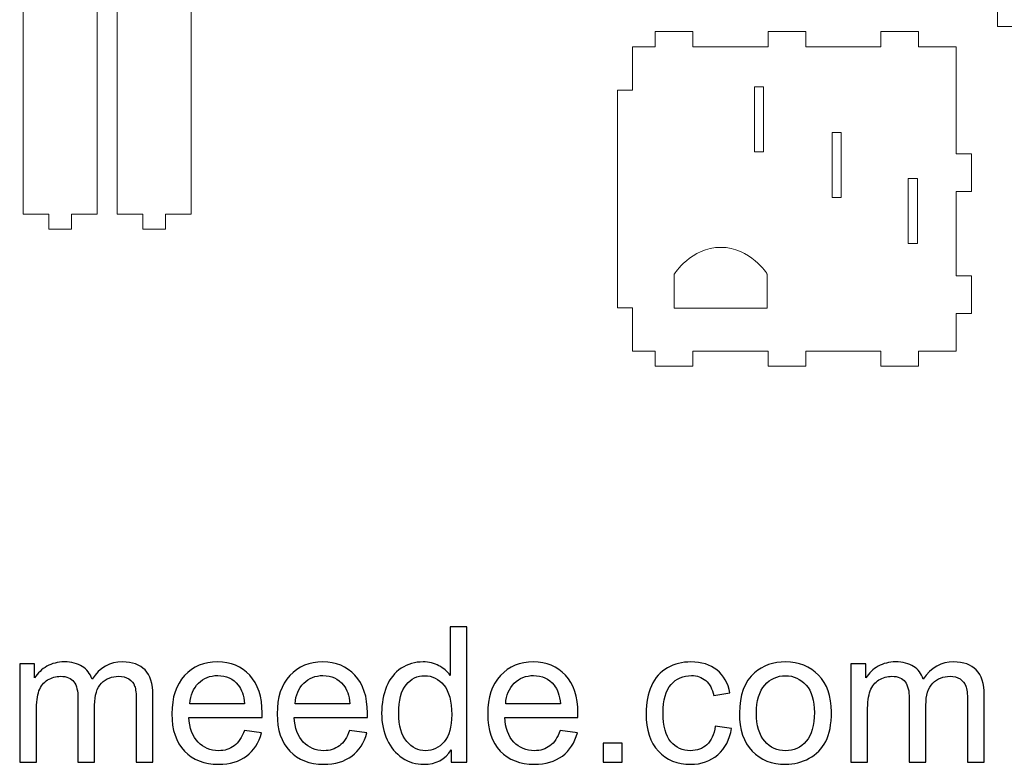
# Model space of a CAD drawing. Header units: millimetres. Extents: x -887 to 979, y -283 to 348.
# Tile 18 of 28: x 57 to 318, y -283 to -85. Entities that reach past the tile are written whole.
import ezdxf

# ---------------------------------------------------------------- set-up
doc = ezdxf.new("R2010")
doc.units = ezdxf.units.MM
doc.header["$MEASUREMENT"] = 0
doc.layers.add('layer 1', color=7, linetype='Continuous')

msp = doc.modelspace()

# ---------------------------------------------------------------- linework, layer by layer
at = {"layer": 'layer 1', "color": 250, "lineweight": 9}
for points, knots in [([(57.6072, -136.9224), (57.6072, -136.9224), (64.4072, -136.9224), (64.4072, -136.9224), (64.4072, -136.9224), (64.4072, -136.9224), (64.4072, -140.9224), (64.4072, -140.9224), (64.4072, -140.9224), (64.4072, -140.9224), (70.4072, -140.9224), (70.4072, -140.9224), (70.4072, -140.9224), (70.4072, -140.9224), (70.4072, -136.9224), (70.4072, -136.9224), (70.4072, -136.9224), (70.4072, -136.9224), (77.2073, -136.9224), (77.2073, -136.9224), (77.2073, -136.9224), (77.2073, -136.9224), (77.2073, 91.414), (77.2073, 91.414), (77.2073, 91.414), (77.2073, 91.414), (72.3992, 91.414), (72.3992, 91.414), (72.3992, 91.414), (72.3992, 91.414), (72.3992, 80.2737), (72.3992, 80.2737), (72.3992, 80.2737), (72.3992, 80.2737), (62.4153, 80.2737), (62.4153, 80.2737), (62.4153, 80.2737), (62.4153, 80.2737), (62.4153, 91.414), (62.4153, 91.414), (62.4153, 91.414), (62.4153, 91.414), (57.6072, 91.414), (57.6072, 91.414), (57.6072, 91.414), (57.6072, 91.414), (57.6072, -136.9224), (57.6072, -136.9224)], [0, 0, 0, 0, 0.07692308, 0.07692308, 0.07692308, 0.07692308, 0.15384615, 0.15384615, 0.15384615, 0.15384615, 0.23076923, 0.23076923, 0.23076923, 0.23076923, 0.30769231, 0.30769231, 0.30769231, 0.30769231, 0.38461538, 0.38461538, 0.38461538, 0.38461538, 0.46153846, 0.46153846, 0.46153846, 0.46153846, 0.53846154, 0.53846154, 0.53846154, 0.53846154, 0.61538462, 0.61538462, 0.61538462, 0.61538462, 0.69230769, 0.69230769, 0.69230769, 0.69230769, 0.76923077, 0.76923077, 0.76923077, 0.76923077, 0.84615385, 0.84615385, 0.84615385, 0.84615385, 1, 1, 1, 1]), ([(82.5839, -136.9224), (82.5839, -136.9224), (89.3839, -136.9224), (89.3839, -136.9224), (89.3839, -136.9224), (89.3839, -136.9224), (89.3839, -140.9224), (89.3839, -140.9224), (89.3839, -140.9224), (89.3839, -140.9224), (95.3839, -140.9224), (95.3839, -140.9224), (95.3839, -140.9224), (95.3839, -140.9224), (95.3839, -136.9224), (95.3839, -136.9224), (95.3839, -136.9224), (95.3839, -136.9224), (102.184, -136.9224), (102.184, -136.9224), (102.184, -136.9224), (102.184, -136.9224), (102.184, 91.414), (102.184, 91.414), (102.184, 91.414), (102.184, 91.414), (97.3759, 91.414), (97.3759, 91.414), (97.3759, 91.414), (97.3759, 91.414), (97.3759, 80.2737), (97.3759, 80.2737), (97.3759, 80.2737), (97.3759, 80.2737), (87.392, 80.2737), (87.392, 80.2737), (87.392, 80.2737), (87.392, 80.2737), (87.392, 91.414), (87.392, 91.414), (87.392, 91.414), (87.392, 91.414), (82.5839, 91.414), (82.5839, 91.414), (82.5839, 91.414), (82.5839, 91.414), (82.5839, -136.9224), (82.5839, -136.9224)], [0, 0, 0, 0, 0.07692308, 0.07692308, 0.07692308, 0.07692308, 0.15384615, 0.15384615, 0.15384615, 0.15384615, 0.23076923, 0.23076923, 0.23076923, 0.23076923, 0.30769231, 0.30769231, 0.30769231, 0.30769231, 0.38461538, 0.38461538, 0.38461538, 0.38461538, 0.46153846, 0.46153846, 0.46153846, 0.46153846, 0.53846154, 0.53846154, 0.53846154, 0.53846154, 0.61538462, 0.61538462, 0.61538462, 0.61538462, 0.69230769, 0.69230769, 0.69230769, 0.69230769, 0.76923077, 0.76923077, 0.76923077, 0.76923077, 0.84615385, 0.84615385, 0.84615385, 0.84615385, 1, 1, 1, 1]), ([(219.4123, -173.3779), (219.4123, -173.3779), (225.4123, -173.3779), (225.4123, -173.3779), (225.4123, -173.3779), (225.4123, -173.3779), (225.4123, -177.3779), (225.4123, -177.3779), (225.4123, -177.3779), (225.4123, -177.3779), (235.4123, -177.3779), (235.4123, -177.3779), (235.4123, -177.3779), (235.4123, -177.3779), (235.4123, -173.3779), (235.4123, -173.3779), (235.4123, -173.3779), (235.4123, -173.3779), (255.4123, -173.3779), (255.4123, -173.3779), (255.4123, -173.3779), (255.4123, -173.3779), (255.4123, -177.3779), (255.4123, -177.3779), (255.4123, -177.3779), (255.4123, -177.3779), (265.4123, -177.3779), (265.4123, -177.3779), (265.4123, -177.3779), (265.4123, -177.3779), (265.4123, -173.3779), (265.4123, -173.3779), (265.4123, -173.3779), (265.4123, -173.3779), (285.4123, -173.3779), (285.4123, -173.3779), (285.4123, -173.3779), (285.4123, -173.3779), (285.4123, -177.3779), (285.4123, -177.3779), (285.4123, -177.3779), (285.4123, -177.3779), (295.4123, -177.3779), (295.4123, -177.3779), (295.4123, -177.3779), (295.4123, -177.3779), (295.4123, -173.3779), (295.4123, -173.3779), (295.4123, -173.3779), (295.4123, -173.3779), (305.4123, -173.3779), (305.4123, -173.3779), (305.4123, -173.3779), (305.4123, -173.3779), (305.4123, -163.3779), (305.4123, -163.3779), (305.4123, -163.3779), (305.4123, -163.3779), (309.4123, -163.3779), (309.4123, -163.3779), (309.4123, -163.3779), (309.4123, -163.3779), (309.4124, -153.3779), (309.4124, -153.3779), (309.4124, -153.3779), (309.4124, -153.3779), (305.4123, -153.3779), (305.4123, -153.3779), (305.4123, -153.3779), (305.4123, -153.3779), (305.4123, -130.9605), (305.4123, -130.9605), (305.4123, -130.9605), (305.4123, -130.9605), (309.4123, -130.9605), (309.4123, -130.9605), (309.4123, -130.9605), (309.4123, -130.9605), (309.4123, -120.9605), (309.4123, -120.9605), (309.4123, -120.9605), (309.4123, -120.9605), (305.4123, -120.9605), (305.4123, -120.9605), (305.4123, -120.9605), (305.4123, -120.9605), (305.4123, -92.4886), (305.4123, -92.4886), (305.4123, -92.4886), (305.4123, -92.4886), (295.4123, -92.4886), (295.4123, -92.4886), (295.4123, -92.4886), (295.4123, -92.4886), (295.4123, -88.4886), (295.4123, -88.4886), (295.4123, -88.4886), (295.4123, -88.4886), (285.4123, -88.4886), (285.4123, -88.4886), (285.4123, -88.4886), (285.4123, -88.4886), (285.4123, -92.4886), (285.4123, -92.4886), (285.4123, -92.4886), (285.4123, -92.4886), (265.4123, -92.4886), (265.4123, -92.4886), (265.4123, -92.4886), (265.4123, -92.4886), (265.4123, -88.4886), (265.4123, -88.4886), (265.4123, -88.4886), (265.4123, -88.4886), (255.4123, -88.4886), (255.4123, -88.4886), (255.4123, -88.4886), (255.4123, -88.4886), (255.4123, -92.4886), (255.4123, -92.4886), (255.4123, -92.4886), (255.4123, -92.4886), (235.4123, -92.4886), (235.4123, -92.4886), (235.4123, -92.4886), (235.4123, -92.4886), (235.4123, -88.4886), (235.4123, -88.4886), (235.4123, -88.4886), (235.4123, -88.4886), (225.4123, -88.4886), (225.4123, -88.4886), (225.4123, -88.4886), (225.4123, -88.4886), (225.4123, -92.4886), (225.4123, -92.4886), (225.4123, -92.4886), (225.4123, -92.4886), (219.4123, -92.4886), (219.4123, -92.4886), (219.4123, -92.4886), (219.4123, -92.4886), (219.4123, -104.0442), (219.4123, -104.0442), (219.4123, -104.0442), (219.4123, -104.0442), (215.4123, -104.0442), (215.4123, -104.0442), (215.4123, -104.0442), (215.4123, -128.5263), (215.4123, -137.3402), (215.4123, -161.8223), (215.4123, -161.8223), (215.4123, -161.8223), (219.4123, -161.8223), (219.4123, -161.8223), (219.4123, -161.8223), (219.4123, -161.8223), (219.4123, -173.3779), (219.4123, -173.3779)], [0, 0, 0, 0, 0.02439024, 0.02439024, 0.02439024, 0.02439024, 0.04878049, 0.04878049, 0.04878049, 0.04878049, 0.07317073, 0.07317073, 0.07317073, 0.07317073, 0.09756098, 0.09756098, 0.09756098, 0.09756098, 0.12195122, 0.12195122, 0.12195122, 0.12195122, 0.14634146, 0.14634146, 0.14634146, 0.14634146, 0.17073171, 0.17073171, 0.17073171, 0.17073171, 0.19512195, 0.19512195, 0.19512195, 0.19512195, 0.2195122, 0.2195122, 0.2195122, 0.2195122, 0.24390244, 0.24390244, 0.24390244, 0.24390244, 0.26829268, 0.26829268, 0.26829268, 0.26829268, 0.29268293, 0.29268293, 0.29268293, 0.29268293, 0.31707317, 0.31707317, 0.31707317, 0.31707317, 0.34146341, 0.34146341, 0.34146341, 0.34146341, 0.36585366, 0.36585366, 0.36585366, 0.36585366, 0.3902439, 0.3902439, 0.3902439, 0.3902439, 0.41463415, 0.41463415, 0.41463415, 0.41463415, 0.43902439, 0.43902439, 0.43902439, 0.43902439, 0.46341463, 0.46341463, 0.46341463, 0.46341463, 0.48780488, 0.48780488, 0.48780488, 0.48780488, 0.51219512, 0.51219512, 0.51219512, 0.51219512, 0.53658537, 0.53658537, 0.53658537, 0.53658537, 0.56097561, 0.56097561, 0.56097561, 0.56097561, 0.58536585, 0.58536585, 0.58536585, 0.58536585, 0.6097561, 0.6097561, 0.6097561, 0.6097561, 0.63414634, 0.63414634, 0.63414634, 0.63414634, 0.65853659, 0.65853659, 0.65853659, 0.65853659, 0.68292683, 0.68292683, 0.68292683, 0.68292683, 0.70731707, 0.70731707, 0.70731707, 0.70731707, 0.73170732, 0.73170732, 0.73170732, 0.73170732, 0.75609756, 0.75609756, 0.75609756, 0.75609756, 0.7804878, 0.7804878, 0.7804878, 0.7804878, 0.80487805, 0.80487805, 0.80487805, 0.80487805, 0.82926829, 0.82926829, 0.82926829, 0.82926829, 0.85365854, 0.85365854, 0.85365854, 0.85365854, 0.87804878, 0.87804878, 0.87804878, 0.87804878, 0.90243902, 0.90243902, 0.90243902, 0.90243902, 0.92682927, 0.92682927, 0.92682927, 0.92682927, 0.95121951, 0.95121951, 0.95121951, 0.95121951, 1, 1, 1, 1]), ([(251.7942, -103.131), (251.7942, -103.131), (254.2283, -103.131), (254.2283, -103.131), (254.2283, -103.131), (254.2283, -103.131), (254.2283, -120.3819), (254.2283, -120.3819), (254.2283, -120.3819), (254.2283, -120.3819), (251.7942, -120.3819), (251.7942, -120.3819), (251.7942, -120.3819), (251.7942, -120.3819), (251.7942, -103.131), (251.7942, -103.131)], [0, 0, 0, 0, 0.2, 0.2, 0.2, 0.2, 0.4, 0.4, 0.4, 0.4, 0.6, 0.6, 0.6, 0.6, 1, 1, 1, 1]), ([(272.4317, -115.3018), (272.4317, -115.3018), (274.8658, -115.3018), (274.8658, -115.3018), (274.8658, -115.3018), (274.8658, -115.3018), (274.8658, -132.5527), (274.8658, -132.5527), (274.8658, -132.5527), (274.8658, -132.5527), (272.4317, -132.5527), (272.4317, -132.5527), (272.4317, -132.5527), (272.4317, -132.5527), (272.4317, -115.3018), (272.4317, -115.3018)], [0, 0, 0, 0, 0.2, 0.2, 0.2, 0.2, 0.4, 0.4, 0.4, 0.4, 0.6, 0.6, 0.6, 0.6, 1, 1, 1, 1]), ([(292.6459, -127.4727), (292.6459, -127.4727), (295.08, -127.4727), (295.08, -127.4727), (295.08, -127.4727), (295.08, -127.4727), (295.08, -144.7236), (295.08, -144.7236), (295.08, -144.7236), (295.08, -144.7236), (292.6459, -144.7236), (292.6459, -144.7236), (292.6459, -144.7236), (292.6459, -144.7236), (292.6459, -127.4727), (292.6459, -127.4727)], [0, 0, 0, 0, 0.2, 0.2, 0.2, 0.2, 0.4, 0.4, 0.4, 0.4, 0.6, 0.6, 0.6, 0.6, 1, 1, 1, 1]), ([(242.8539, -161.9746), (242.8539, -161.9746), (230.5221, -161.9746), (230.5221, -161.9746), (230.5221, -161.9746), (230.5221, -161.9746), (230.5221, -152.8729), (230.5221, -152.8729), (230.5221, -152.8729), (230.5221, -152.8729), (235.0192, -145.782), (242.8539, -145.782), (242.8539, -145.782), (250.6886, -145.782), (255.1857, -152.8729), (255.1857, -152.8729), (255.1857, -152.8729), (255.1857, -152.8729), (255.1857, -161.9746), (255.1857, -161.9746), (255.1857, -161.9746), (255.1857, -161.9746), (242.8539, -161.9746), (242.8539, -161.9746)], [0, 0, 0, 0, 0.14285714, 0.14285714, 0.14285714, 0.14285714, 0.28571429, 0.28571429, 0.28571429, 0.28571429, 0.42857143, 0.42857143, 0.42857143, 0.42857143, 0.57142857, 0.57142857, 0.57142857, 0.57142857, 0.71428571, 0.71428571, 0.71428571, 0.71428571, 1, 1, 1, 1])]:
    msp.add_open_spline(points, degree=3, knots=knots, dxfattribs=at)
at = {"layer": 'layer 1', "color": 240, "lineweight": 9}
msp.add_open_spline([(316.3493, -87.1386), (316.3493, -87.1386), (316.3493, -62.4707), (316.3493, -62.4707), (316.3493, -62.4707), (316.3493, -62.4707), (312.3493, -62.4707), (312.3493, -62.4707), (312.3493, -62.4707), (312.3493, -62.4707), (312.3493, -52.4707), (312.3493, -52.4707), (312.3493, -52.4707), (312.3493, -52.4707), (316.3493, -52.4707), (316.3493, -52.4707), (316.3493, -52.4707), (316.3493, -52.4707), (316.3493, -32.83), (316.3493, -32.83), (316.3493, -32.83), (316.3493, -32.83), (312.3493, -32.83), (312.3493, -32.83), (312.3493, -32.83), (312.3493, -32.83), (312.3493, -22.83), (312.3493, -22.83), (312.3493, -22.83), (312.3493, -22.83), (316.3493, -22.83), (316.3493, -22.83), (316.3493, -22.83), (316.3493, -22.83), (316.3493, 11.2432), (316.3493, 11.2432), (316.3493, 11.2432), (316.3493, 11.2432), (312.3493, 11.2432), (312.3493, 11.2432), (312.3493, 11.2432), (312.3493, 11.2432), (312.3493, 21.2432), (312.3493, 21.2432), (312.3493, 21.2432), (312.3493, 21.2432), (316.3493, 21.2432), (316.3493, 21.2432), (316.3493, 21.2432), (316.3493, 21.2432), (316.3493, 41.4087), (316.3493, 41.4087), (316.3493, 41.4087), (316.3493, 41.4087), (312.3493, 41.4087), (312.3493, 41.4087), (312.3493, 41.4087), (312.3493, 41.4087), (312.3493, 51.4087), (312.3493, 51.4087), (312.3493, 51.4087), (312.3493, 51.4087), (316.3493, 51.4087), (316.3493, 51.4087), (316.3493, 51.4087), (316.3493, 51.4087), (316.3493, 78.8614), (316.3493, 78.8614), (316.3493, 78.8614), (316.3493, 78.8614), (345.9705, 78.8614), (345.9705, 78.8614), (345.9705, 78.8614), (345.9705, 78.8614), (345.9705, 82.8614), (345.9705, 82.8614), (345.9705, 82.8614), (345.9705, 82.8614), (362.9799, 82.8614), (362.9799, 82.8614), (362.9799, 82.8614), (362.9799, 82.8614), (362.9799, 78.8614), (362.9799, 78.8614), (362.9799, 78.8614), (362.9799, 78.8614), (379.9894, 78.8614), (379.9894, 78.8614), (379.9894, 78.8614), (379.9894, 78.8614), (379.9894, 82.8614), (379.9894, 82.8614), (379.9894, 82.8614), (379.9894, 82.8614), (396.9988, 82.8614), (396.9988, 82.8614), (396.9988, 82.8614), (396.9988, 82.8614), (396.9988, 78.8614), (396.9988, 78.8614), (396.9988, 78.8614), (396.9988, 78.8614), (414.0083, 78.8614), (414.0083, 78.8614), (414.0083, 78.8614), (414.0083, 78.8614), (414.0083, 68.8614), (414.0083, 68.8614), (414.0083, 68.8614), (414.0083, 68.8614), (418.0083, 68.8614), (418.0083, 68.8614), (418.0083, 68.8614), (418.0083, 68.8614), (418.0083, 58.8614), (418.0083, 58.8614), (418.0083, 58.8614), (418.0083, 58.8614), (414.0083, 58.8614), (414.0083, 58.8614), (414.0083, 58.8614), (414.0083, 58.8614), (414.0083, 0.8614), (414.0083, 0.8614), (414.0083, 0.8614), (414.0083, 0.8614), (418.0083, 0.8614), (418.0083, 0.8614), (418.0083, 0.8614), (418.0083, 0.8614), (418.0083, -9.1386), (418.0083, -9.1386), (418.0083, -9.1386), (418.0083, -9.1386), (414.0083, -9.1386), (414.0083, -9.1386), (414.0083, -9.1386), (414.0083, -9.1386), (414.0083, -67.1386), (414.0083, -67.1386), (414.0083, -67.1386), (414.0083, -67.1386), (418.0083, -67.1386), (418.0083, -67.1386), (418.0083, -67.1386), (418.0083, -67.1386), (418.0083, -77.1386), (418.0083, -77.1386), (418.0083, -77.1386), (418.0083, -77.1386), (414.0083, -77.1386), (414.0083, -77.1386), (414.0083, -77.1386), (414.0083, -77.1386), (414.0083, -87.1386), (414.0083, -87.1386), (414.0083, -87.1386), (414.0083, -87.1386), (396.9988, -87.1386), (396.9988, -87.1386), (396.9988, -87.1386), (396.9988, -87.1386), (396.9988, -91.1386), (396.9988, -91.1386), (396.9988, -91.1386), (396.9988, -91.1386), (379.9894, -91.1386), (379.9894, -91.1386), (379.9894, -91.1386), (379.9894, -91.1386), (379.9894, -87.1386), (379.9894, -87.1386), (379.9894, -87.1386), (379.9894, -87.1386), (362.9799, -87.1386), (362.9799, -87.1386), (362.9799, -87.1386), (362.9799, -87.1386), (362.9799, -91.1386), (362.9799, -91.1386), (362.9799, -91.1386), (362.9799, -91.1386), (345.9705, -91.1386), (345.9705, -91.1386), (345.9705, -91.1386), (345.9705, -91.1386), (345.9705, -87.1386), (345.9705, -87.1386), (345.9705, -87.1386), (345.9705, -87.1386), (316.3493, -87.1386), (316.3493, -87.1386)], degree=3, knots=[0, 0, 0, 0, 0.02040816, 0.02040816, 0.02040816, 0.02040816, 0.04081633, 0.04081633, 0.04081633, 0.04081633, 0.06122449, 0.06122449, 0.06122449, 0.06122449, 0.08163265, 0.08163265, 0.08163265, 0.08163265, 0.10204082, 0.10204082, 0.10204082, 0.10204082, 0.12244898, 0.12244898, 0.12244898, 0.12244898, 0.14285714, 0.14285714, 0.14285714, 0.14285714, 0.16326531, 0.16326531, 0.16326531, 0.16326531, 0.18367347, 0.18367347, 0.18367347, 0.18367347, 0.20408163, 0.20408163, 0.20408163, 0.20408163, 0.2244898, 0.2244898, 0.2244898, 0.2244898, 0.24489796, 0.24489796, 0.24489796, 0.24489796, 0.26530612, 0.26530612, 0.26530612, 0.26530612, 0.28571429, 0.28571429, 0.28571429, 0.28571429, 0.30612245, 0.30612245, 0.30612245, 0.30612245, 0.32653061, 0.32653061, 0.32653061, 0.32653061, 0.34693878, 0.34693878, 0.34693878, 0.34693878, 0.36734694, 0.36734694, 0.36734694, 0.36734694, 0.3877551, 0.3877551, 0.3877551, 0.3877551, 0.40816327, 0.40816327, 0.40816327, 0.40816327, 0.42857143, 0.42857143, 0.42857143, 0.42857143, 0.44897959, 0.44897959, 0.44897959, 0.44897959, 0.46938776, 0.46938776, 0.46938776, 0.46938776, 0.48979592, 0.48979592, 0.48979592, 0.48979592, 0.51020408, 0.51020408, 0.51020408, 0.51020408, 0.53061224, 0.53061224, 0.53061224, 0.53061224, 0.55102041, 0.55102041, 0.55102041, 0.55102041, 0.57142857, 0.57142857, 0.57142857, 0.57142857, 0.59183673, 0.59183673, 0.59183673, 0.59183673, 0.6122449, 0.6122449, 0.6122449, 0.6122449, 0.63265306, 0.63265306, 0.63265306, 0.63265306, 0.65306122, 0.65306122, 0.65306122, 0.65306122, 0.67346939, 0.67346939, 0.67346939, 0.67346939, 0.69387755, 0.69387755, 0.69387755, 0.69387755, 0.71428571, 0.71428571, 0.71428571, 0.71428571, 0.73469388, 0.73469388, 0.73469388, 0.73469388, 0.75510204, 0.75510204, 0.75510204, 0.75510204, 0.7755102, 0.7755102, 0.7755102, 0.7755102, 0.79591837, 0.79591837, 0.79591837, 0.79591837, 0.81632653, 0.81632653, 0.81632653, 0.81632653, 0.83673469, 0.83673469, 0.83673469, 0.83673469, 0.85714286, 0.85714286, 0.85714286, 0.85714286, 0.87755102, 0.87755102, 0.87755102, 0.87755102, 0.89795918, 0.89795918, 0.89795918, 0.89795918, 0.91836735, 0.91836735, 0.91836735, 0.91836735, 0.93877551, 0.93877551, 0.93877551, 0.93877551, 0.95918367, 0.95918367, 0.95918367, 0.95918367, 1, 1, 1, 1], dxfattribs=at)
at = {"layer": 'layer 1', "color": 250}
for points, knots in [([(171.3003, -282.5294), (171.3003, -282.5294), (171.3003, -279.22), (171.3003, -279.22), (171.3003, -279.22), (169.6498, -281.7921), (167.2201, -283.0824), (164.0112, -283.0824), (164.0112, -283.0824), (161.9334, -283.0824), (160.0232, -282.5126), (158.2889, -281.3648), (158.2889, -281.3648), (156.5462, -280.2254), (155.1974, -278.6252), (154.2339, -276.5809), (154.2339, -276.5809), (153.2787, -274.5282), (152.8012, -272.1739), (152.8012, -269.5097), (152.8012, -269.5097), (152.8012, -266.9124), (153.2369, -264.5581), (154.0998, -262.4384), (154.0998, -262.4384), (154.9711, -260.3271), (156.2698, -258.7018), (158.0041, -257.5791), (158.0041, -257.5791), (159.73, -256.448), (161.6737, -255.8867), (163.8102, -255.8867), (163.8102, -255.8867), (165.3853, -255.8867), (166.7844, -256.2218), (168.0076, -256.8837), (168.0076, -256.8837), (169.2309, -257.5456), (170.2279, -258.4169), (170.9987, -259.4809), (170.9987, -259.4809), (170.9987, -259.4809), (170.9987, -246.5366), (170.9987, -246.5366), (170.9987, -246.5366), (170.9987, -246.5366), (175.4224, -246.5366), (175.4224, -246.5366), (175.4224, -246.5366), (175.4224, -246.5366), (175.4224, -282.5294), (175.4224, -282.5294), (175.4224, -282.5294), (175.4224, -282.5294), (171.3003, -282.5294), (171.3003, -282.5294)], [0, 0, 0, 0, 0.06666667, 0.06666667, 0.06666667, 0.06666667, 0.13333333, 0.13333333, 0.13333333, 0.13333333, 0.2, 0.2, 0.2, 0.2, 0.26666667, 0.26666667, 0.26666667, 0.26666667, 0.33333333, 0.33333333, 0.33333333, 0.33333333, 0.4, 0.4, 0.4, 0.4, 0.46666667, 0.46666667, 0.46666667, 0.46666667, 0.53333333, 0.53333333, 0.53333333, 0.53333333, 0.6, 0.6, 0.6, 0.6, 0.66666667, 0.66666667, 0.66666667, 0.66666667, 0.73333333, 0.73333333, 0.73333333, 0.73333333, 0.8, 0.8, 0.8, 0.8, 0.86666667, 0.86666667, 0.86666667, 0.86666667, 1, 1, 1, 1]), ([(56.6696, -282.5294), (56.6696, -282.5294), (56.6696, -256.4396), (56.6696, -256.4396), (56.6696, -256.4396), (56.6696, -256.4396), (60.6408, -256.4396), (60.6408, -256.4396), (60.6408, -256.4396), (60.6408, -256.4396), (60.6408, -260.126), (60.6408, -260.126), (60.6408, -260.126), (61.4535, -258.8526), (62.5427, -257.822), (63.9, -257.0512), (63.9, -257.0512), (65.2572, -256.2721), (66.7988, -255.8867), (68.5331, -255.8867), (68.5331, -255.8867), (70.4601, -255.8867), (72.0436, -256.2888), (73.2752, -257.0848), (73.2752, -257.0848), (74.5068, -257.8891), (75.3781, -259.0034), (75.8808, -260.4444), (75.8808, -260.4444), (77.9586, -257.4031), (80.648, -255.8867), (83.9658, -255.8867), (83.9658, -255.8867), (86.563, -255.8867), (88.5654, -256.5988), (89.9562, -258.0315), (89.9562, -258.0315), (91.3554, -259.4642), (92.0592, -261.6676), (92.0592, -264.6419), (92.0592, -264.6419), (92.0592, -264.6419), (92.0592, -282.5294), (92.0592, -282.5294), (92.0592, -282.5294), (92.0592, -282.5294), (87.6355, -282.5294), (87.6355, -282.5294), (87.6355, -282.5294), (87.6355, -282.5294), (87.6355, -266.1081), (87.6355, -266.1081), (87.6355, -266.1081), (87.6355, -264.3487), (87.4847, -263.0752), (87.1998, -262.296), (87.1998, -262.296), (86.9149, -261.5168), (86.3955, -260.8968), (85.6331, -260.4193), (85.6331, -260.4193), (84.879, -259.9417), (83.9909, -259.7071), (82.9772, -259.7071), (82.9772, -259.7071), (81.134, -259.7071), (79.6091, -260.3187), (78.3943, -261.5336), (78.3943, -261.5336), (77.1794, -262.7568), (76.5762, -264.7089), (76.5762, -267.39), (76.5762, -267.39), (76.5762, -267.39), (76.5762, -282.5294), (76.5762, -282.5294), (76.5762, -282.5294), (76.5762, -282.5294), (72.1525, -282.5294), (72.1525, -282.5294), (72.1525, -282.5294), (72.1525, -282.5294), (72.1525, -265.597), (72.1525, -265.597), (72.1525, -265.597), (72.1525, -263.6365), (71.7923, -262.162), (71.0717, -261.1817), (71.0717, -261.1817), (70.3512, -260.2015), (69.1699, -259.7071), (67.5361, -259.7071), (67.5361, -259.7071), (66.2961, -259.7071), (65.1483, -260.0339), (64.0927, -260.6874), (64.0927, -260.6874), (63.037, -261.3409), (62.2746, -262.296), (61.797, -263.5611), (61.797, -263.5611), (61.3279, -264.8179), (61.0933, -266.6359), (61.0933, -269.007), (61.0933, -269.007), (61.0933, -269.007), (61.0933, -282.5294), (61.0933, -282.5294), (61.0933, -282.5294), (61.0933, -282.5294), (56.6696, -282.5294), (56.6696, -282.5294)], [0, 0, 0, 0, 0.03448276, 0.03448276, 0.03448276, 0.03448276, 0.06896552, 0.06896552, 0.06896552, 0.06896552, 0.10344828, 0.10344828, 0.10344828, 0.10344828, 0.13793103, 0.13793103, 0.13793103, 0.13793103, 0.17241379, 0.17241379, 0.17241379, 0.17241379, 0.20689655, 0.20689655, 0.20689655, 0.20689655, 0.24137931, 0.24137931, 0.24137931, 0.24137931, 0.27586207, 0.27586207, 0.27586207, 0.27586207, 0.31034483, 0.31034483, 0.31034483, 0.31034483, 0.34482759, 0.34482759, 0.34482759, 0.34482759, 0.37931034, 0.37931034, 0.37931034, 0.37931034, 0.4137931, 0.4137931, 0.4137931, 0.4137931, 0.44827586, 0.44827586, 0.44827586, 0.44827586, 0.48275862, 0.48275862, 0.48275862, 0.48275862, 0.51724138, 0.51724138, 0.51724138, 0.51724138, 0.55172414, 0.55172414, 0.55172414, 0.55172414, 0.5862069, 0.5862069, 0.5862069, 0.5862069, 0.62068966, 0.62068966, 0.62068966, 0.62068966, 0.65517241, 0.65517241, 0.65517241, 0.65517241, 0.68965517, 0.68965517, 0.68965517, 0.68965517, 0.72413793, 0.72413793, 0.72413793, 0.72413793, 0.75862069, 0.75862069, 0.75862069, 0.75862069, 0.79310345, 0.79310345, 0.79310345, 0.79310345, 0.82758621, 0.82758621, 0.82758621, 0.82758621, 0.86206897, 0.86206897, 0.86206897, 0.86206897, 0.89655172, 0.89655172, 0.89655172, 0.89655172, 0.93103448, 0.93103448, 0.93103448, 0.93103448, 1, 1, 1, 1]), ([(116.3392, -274.0842), (116.3392, -274.0842), (120.9137, -274.6874), (120.9137, -274.6874), (120.9137, -274.6874), (120.2016, -277.3433), (118.8694, -279.4127), (116.9257, -280.8789), (116.9257, -280.8789), (114.9819, -282.3451), (112.502, -283.0824), (109.4774, -283.0824), (109.4774, -283.0824), (105.6737, -283.0824), (102.6576, -281.9094), (100.429, -279.5635), (100.429, -279.5635), (98.2004, -277.226), (97.0861, -273.9333), (97.0861, -269.7024), (97.0861, -269.7024), (97.0861, -265.3289), (98.2087, -261.9274), (100.4625, -259.5144), (100.4625, -259.5144), (102.7162, -257.0931), (105.6402, -255.8867), (109.2345, -255.8867), (109.2345, -255.8867), (112.7114, -255.8867), (115.5517, -257.068), (117.7551, -259.439), (117.7551, -259.439), (119.9586, -261.8101), (121.0645, -265.1446), (121.0645, -269.4426), (121.0645, -269.4426), (121.0645, -269.7024), (121.0561, -270.0961), (121.0394, -270.6156), (121.0394, -270.6156), (121.0394, -270.6156), (101.6103, -270.6156), (101.6103, -270.6156), (101.6103, -270.6156), (101.7779, -273.4725), (102.5822, -275.6676), (104.04, -277.1841), (104.04, -277.1841), (105.4894, -278.7006), (107.3075, -279.463), (109.4774, -279.463), (109.4774, -279.463), (111.0944, -279.463), (112.4768, -279.0357), (113.6163, -278.1811), (113.6163, -278.1811), (114.7641, -277.3265), (115.6689, -275.9609), (116.3392, -274.0842)], [0, 0, 0, 0, 0.0625, 0.0625, 0.0625, 0.0625, 0.125, 0.125, 0.125, 0.125, 0.1875, 0.1875, 0.1875, 0.1875, 0.25, 0.25, 0.25, 0.25, 0.3125, 0.3125, 0.3125, 0.3125, 0.375, 0.375, 0.375, 0.375, 0.4375, 0.4375, 0.4375, 0.4375, 0.5, 0.5, 0.5, 0.5, 0.5625, 0.5625, 0.5625, 0.5625, 0.625, 0.625, 0.625, 0.625, 0.6875, 0.6875, 0.6875, 0.6875, 0.75, 0.75, 0.75, 0.75, 0.8125, 0.8125, 0.8125, 0.8125, 0.875, 0.875, 0.875, 0.875, 1, 1, 1, 1]), ([(144.2973, -274.0842), (144.2973, -274.0842), (148.8718, -274.6874), (148.8718, -274.6874), (148.8718, -274.6874), (148.1597, -277.3433), (146.8275, -279.4127), (144.8838, -280.8789), (144.8838, -280.8789), (142.94, -282.3451), (140.4601, -283.0824), (137.4355, -283.0824), (137.4355, -283.0824), (133.6318, -283.0824), (130.6157, -281.9094), (128.3871, -279.5635), (128.3871, -279.5635), (126.1585, -277.226), (125.0442, -273.9333), (125.0442, -269.7024), (125.0442, -269.7024), (125.0442, -265.3289), (126.1668, -261.9274), (128.4206, -259.5144), (128.4206, -259.5144), (130.6743, -257.0931), (133.5983, -255.8867), (137.1926, -255.8867), (137.1926, -255.8867), (140.6695, -255.8867), (143.5098, -257.068), (145.7132, -259.439), (145.7132, -259.439), (147.9167, -261.8101), (149.0226, -265.1446), (149.0226, -269.4426), (149.0226, -269.4426), (149.0226, -269.7024), (149.0142, -270.0961), (148.9975, -270.6156), (148.9975, -270.6156), (148.9975, -270.6156), (129.5684, -270.6156), (129.5684, -270.6156), (129.5684, -270.6156), (129.736, -273.4725), (130.5403, -275.6676), (131.9981, -277.1841), (131.9981, -277.1841), (133.4475, -278.7006), (135.2656, -279.463), (137.4355, -279.463), (137.4355, -279.463), (139.0525, -279.463), (140.4349, -279.0357), (141.5744, -278.1811), (141.5744, -278.1811), (142.7222, -277.3265), (143.627, -275.9609), (144.2973, -274.0842)], [0, 0, 0, 0, 0.0625, 0.0625, 0.0625, 0.0625, 0.125, 0.125, 0.125, 0.125, 0.1875, 0.1875, 0.1875, 0.1875, 0.25, 0.25, 0.25, 0.25, 0.3125, 0.3125, 0.3125, 0.3125, 0.375, 0.375, 0.375, 0.375, 0.4375, 0.4375, 0.4375, 0.4375, 0.5, 0.5, 0.5, 0.5, 0.5625, 0.5625, 0.5625, 0.5625, 0.625, 0.625, 0.625, 0.625, 0.6875, 0.6875, 0.6875, 0.6875, 0.75, 0.75, 0.75, 0.75, 0.8125, 0.8125, 0.8125, 0.8125, 0.875, 0.875, 0.875, 0.875, 1, 1, 1, 1]), ([(200.2135, -274.0842), (200.2135, -274.0842), (204.788, -274.6874), (204.788, -274.6874), (204.788, -274.6874), (204.0759, -277.3433), (202.7437, -279.4127), (200.8, -280.8789), (200.8, -280.8789), (198.8562, -282.3451), (196.3763, -283.0824), (193.3517, -283.0824), (193.3517, -283.0824), (189.548, -283.0824), (186.5319, -281.9094), (184.3033, -279.5635), (184.3033, -279.5635), (182.0747, -277.226), (180.9604, -273.9333), (180.9604, -269.7024), (180.9604, -269.7024), (180.9604, -265.3289), (182.083, -261.9274), (184.3368, -259.5144), (184.3368, -259.5144), (186.5905, -257.0931), (189.5145, -255.8867), (193.1088, -255.8867), (193.1088, -255.8867), (196.5857, -255.8867), (199.426, -257.068), (201.6294, -259.439), (201.6294, -259.439), (203.8329, -261.8101), (204.9388, -265.1446), (204.9388, -269.4426), (204.9388, -269.4426), (204.9388, -269.7024), (204.9304, -270.0961), (204.9137, -270.6156), (204.9137, -270.6156), (204.9137, -270.6156), (185.4846, -270.6156), (185.4846, -270.6156), (185.4846, -270.6156), (185.6522, -273.4725), (186.4565, -275.6676), (187.9143, -277.1841), (187.9143, -277.1841), (189.3637, -278.7006), (191.1818, -279.463), (193.3517, -279.463), (193.3517, -279.463), (194.9687, -279.463), (196.3511, -279.0357), (197.4906, -278.1811), (197.4906, -278.1811), (198.6384, -277.3265), (199.5432, -275.9609), (200.2135, -274.0842)], [0, 0, 0, 0, 0.0625, 0.0625, 0.0625, 0.0625, 0.125, 0.125, 0.125, 0.125, 0.1875, 0.1875, 0.1875, 0.1875, 0.25, 0.25, 0.25, 0.25, 0.3125, 0.3125, 0.3125, 0.3125, 0.375, 0.375, 0.375, 0.375, 0.4375, 0.4375, 0.4375, 0.4375, 0.5, 0.5, 0.5, 0.5, 0.5625, 0.5625, 0.5625, 0.5625, 0.625, 0.625, 0.625, 0.625, 0.6875, 0.6875, 0.6875, 0.6875, 0.75, 0.75, 0.75, 0.75, 0.8125, 0.8125, 0.8125, 0.8125, 0.875, 0.875, 0.875, 0.875, 1, 1, 1, 1]), ([(241.3841, -272.9782), (241.3841, -272.9782), (245.7072, -273.5815), (245.7072, -273.5815), (245.7072, -273.5815), (245.2297, -276.5557), (244.0232, -278.8765), (242.0711, -280.5605), (242.0711, -280.5605), (240.119, -282.2445), (237.7144, -283.0824), (234.8742, -283.0824), (234.8742, -283.0824), (231.3134, -283.0824), (228.4481, -281.9178), (226.2865, -279.5886), (226.2865, -279.5886), (224.1166, -277.2595), (223.0358, -273.925), (223.0358, -269.5851), (223.0358, -269.5851), (223.0358, -266.77), (223.505, -264.3152), (224.4349, -262.2038), (224.4349, -262.2038), (225.3649, -260.1009), (226.7808, -258.5174), (228.6911, -257.4702), (228.6911, -257.4702), (230.5929, -256.4145), (232.6623, -255.8867), (234.9077, -255.8867), (234.9077, -255.8867), (237.7312, -255.8867), (240.0519, -256.5988), (241.8449, -258.0315), (241.8449, -258.0315), (243.6462, -259.4642), (244.8024, -261.5001), (245.3051, -264.1308), (245.3051, -264.1308), (245.3051, -264.1308), (241.0322, -264.7843), (241.0322, -264.7843), (241.0322, -264.7843), (240.6216, -263.0333), (239.9011, -261.7179), (238.8538, -260.8298), (238.8538, -260.8298), (237.8149, -259.9501), (236.5582, -259.5061), (235.0836, -259.5061), (235.0836, -259.5061), (232.855, -259.5061), (231.0453, -260.302), (229.6462, -261.8939), (229.6462, -261.8939), (228.2554, -263.4941), (227.56, -266.0076), (227.56, -269.4594), (227.56, -269.4594), (227.56, -272.9615), (228.2303, -275.5001), (229.5708, -277.0836), (229.5708, -277.0836), (230.9197, -278.667), (232.6707, -279.463), (234.8239, -279.463), (234.8239, -279.463), (236.5666, -279.463), (238.016, -278.9351), (239.1722, -277.8711), (239.1722, -277.8711), (240.3368, -276.8155), (241.0741, -275.1817), (241.3841, -272.9782)], [0, 0, 0, 0, 0.05, 0.05, 0.05, 0.05, 0.1, 0.1, 0.1, 0.1, 0.15, 0.15, 0.15, 0.15, 0.2, 0.2, 0.2, 0.2, 0.25, 0.25, 0.25, 0.25, 0.3, 0.3, 0.3, 0.3, 0.35, 0.35, 0.35, 0.35, 0.4, 0.4, 0.4, 0.4, 0.45, 0.45, 0.45, 0.45, 0.5, 0.5, 0.5, 0.5, 0.55, 0.55, 0.55, 0.55, 0.6, 0.6, 0.6, 0.6, 0.65, 0.65, 0.65, 0.65, 0.7, 0.7, 0.7, 0.7, 0.75, 0.75, 0.75, 0.75, 0.8, 0.8, 0.8, 0.8, 0.85, 0.85, 0.85, 0.85, 0.9, 0.9, 0.9, 0.9, 1, 1, 1, 1]), ([(247.8185, -269.4845), (247.8185, -264.667), (249.159, -261.0979), (251.8484, -258.7772), (251.8484, -258.7772), (254.0854, -256.8502), (256.8251, -255.8867), (260.0507, -255.8867), (260.0507, -255.8867), (263.6282, -255.8867), (266.5606, -257.0596), (268.8394, -259.4055), (268.8394, -259.4055), (271.1099, -261.743), (272.2494, -264.9854), (272.2494, -269.1159), (272.2494, -269.1159), (272.2494, -272.4672), (271.7467, -275.0979), (270.7413, -277.0165), (270.7413, -277.0165), (269.7359, -278.9351), (268.2697, -280.4265), (266.3427, -281.4905), (266.3427, -281.4905), (264.4241, -282.5545), (262.3212, -283.0824), (260.0507, -283.0824), (260.0507, -283.0824), (256.3978, -283.0824), (253.4486, -281.9178), (251.1949, -279.5803), (251.1949, -279.5803), (248.9412, -277.2427), (247.8185, -273.8747), (247.8185, -269.4845)], [0, 0, 0, 0, 0.1, 0.1, 0.1, 0.1, 0.2, 0.2, 0.2, 0.2, 0.3, 0.3, 0.3, 0.3, 0.4, 0.4, 0.4, 0.4, 0.5, 0.5, 0.5, 0.5, 0.6, 0.6, 0.6, 0.6, 0.7, 0.7, 0.7, 0.7, 0.8, 0.8, 0.8, 0.8, 1, 1, 1, 1]), ([(277.4355, -282.5294), (277.4355, -282.5294), (277.4355, -256.4396), (277.4355, -256.4396), (277.4355, -256.4396), (277.4355, -256.4396), (281.4067, -256.4396), (281.4067, -256.4396), (281.4067, -256.4396), (281.4067, -256.4396), (281.4067, -260.126), (281.4067, -260.126), (281.4067, -260.126), (282.2194, -258.8526), (283.3086, -257.822), (284.6659, -257.0512), (284.6659, -257.0512), (286.0231, -256.2721), (287.5647, -255.8867), (289.299, -255.8867), (289.299, -255.8867), (291.226, -255.8867), (292.8095, -256.2888), (294.0411, -257.0848), (294.0411, -257.0848), (295.2727, -257.8891), (296.144, -259.0034), (296.6467, -260.4444), (296.6467, -260.4444), (298.7245, -257.4031), (301.4139, -255.8867), (304.7317, -255.8867), (304.7317, -255.8867), (307.3289, -255.8867), (309.3313, -256.5988), (310.7221, -258.0315), (310.7221, -258.0315), (312.1213, -259.4642), (312.8251, -261.6676), (312.8251, -264.6419), (312.8251, -264.6419), (312.8251, -264.6419), (312.8251, -282.5294), (312.8251, -282.5294), (312.8251, -282.5294), (312.8251, -282.5294), (308.4014, -282.5294), (308.4014, -282.5294), (308.4014, -282.5294), (308.4014, -282.5294), (308.4014, -266.1081), (308.4014, -266.1081), (308.4014, -266.1081), (308.4014, -264.3487), (308.2506, -263.0752), (307.9657, -262.296), (307.9657, -262.296), (307.6808, -261.5168), (307.1614, -260.8968), (306.399, -260.4193), (306.399, -260.4193), (305.6449, -259.9417), (304.7568, -259.7071), (303.7431, -259.7071), (303.7431, -259.7071), (301.8999, -259.7071), (300.375, -260.3187), (299.1602, -261.5336), (299.1602, -261.5336), (297.9453, -262.7568), (297.3421, -264.7089), (297.3421, -267.39), (297.3421, -267.39), (297.3421, -267.39), (297.3421, -282.5294), (297.3421, -282.5294), (297.3421, -282.5294), (297.3421, -282.5294), (292.9184, -282.5294), (292.9184, -282.5294), (292.9184, -282.5294), (292.9184, -282.5294), (292.9184, -265.597), (292.9184, -265.597), (292.9184, -265.597), (292.9184, -263.6365), (292.5582, -262.162), (291.8376, -261.1817), (291.8376, -261.1817), (291.1171, -260.2015), (289.9358, -259.7071), (288.302, -259.7071), (288.302, -259.7071), (287.062, -259.7071), (285.9142, -260.0339), (284.8586, -260.6874), (284.8586, -260.6874), (283.8029, -261.3409), (283.0405, -262.296), (282.5629, -263.5611), (282.5629, -263.5611), (282.0938, -264.8179), (281.8592, -266.6359), (281.8592, -269.007), (281.8592, -269.007), (281.8592, -269.007), (281.8592, -282.5294), (281.8592, -282.5294), (281.8592, -282.5294), (281.8592, -282.5294), (277.4355, -282.5294), (277.4355, -282.5294)], [0, 0, 0, 0, 0.03448276, 0.03448276, 0.03448276, 0.03448276, 0.06896552, 0.06896552, 0.06896552, 0.06896552, 0.10344828, 0.10344828, 0.10344828, 0.10344828, 0.13793103, 0.13793103, 0.13793103, 0.13793103, 0.17241379, 0.17241379, 0.17241379, 0.17241379, 0.20689655, 0.20689655, 0.20689655, 0.20689655, 0.24137931, 0.24137931, 0.24137931, 0.24137931, 0.27586207, 0.27586207, 0.27586207, 0.27586207, 0.31034483, 0.31034483, 0.31034483, 0.31034483, 0.34482759, 0.34482759, 0.34482759, 0.34482759, 0.37931034, 0.37931034, 0.37931034, 0.37931034, 0.4137931, 0.4137931, 0.4137931, 0.4137931, 0.44827586, 0.44827586, 0.44827586, 0.44827586, 0.48275862, 0.48275862, 0.48275862, 0.48275862, 0.51724138, 0.51724138, 0.51724138, 0.51724138, 0.55172414, 0.55172414, 0.55172414, 0.55172414, 0.5862069, 0.5862069, 0.5862069, 0.5862069, 0.62068966, 0.62068966, 0.62068966, 0.62068966, 0.65517241, 0.65517241, 0.65517241, 0.65517241, 0.68965517, 0.68965517, 0.68965517, 0.68965517, 0.72413793, 0.72413793, 0.72413793, 0.72413793, 0.75862069, 0.75862069, 0.75862069, 0.75862069, 0.79310345, 0.79310345, 0.79310345, 0.79310345, 0.82758621, 0.82758621, 0.82758621, 0.82758621, 0.86206897, 0.86206897, 0.86206897, 0.86206897, 0.89655172, 0.89655172, 0.89655172, 0.89655172, 0.93103448, 0.93103448, 0.93103448, 0.93103448, 1, 1, 1, 1]), ([(101.8616, -266.9962), (101.8616, -266.9962), (116.3895, -266.9962), (116.3895, -266.9962), (116.3895, -266.9962), (116.1968, -264.8011), (115.6354, -263.159), (114.7222, -262.0614), (114.7222, -262.0614), (113.323, -260.3606), (111.4966, -259.5061), (109.2596, -259.5061), (109.2596, -259.5061), (107.2321, -259.5061), (105.5313, -260.1847), (104.1489, -261.542), (104.1489, -261.542), (102.7749, -262.8992), (102.0125, -264.7173), (101.8616, -266.9962)], [0, 0, 0, 0, 0.16666667, 0.16666667, 0.16666667, 0.16666667, 0.33333333, 0.33333333, 0.33333333, 0.33333333, 0.5, 0.5, 0.5, 0.5, 0.66666667, 0.66666667, 0.66666667, 0.66666667, 1, 1, 1, 1]), ([(129.8197, -266.9962), (129.8197, -266.9962), (144.3476, -266.9962), (144.3476, -266.9962), (144.3476, -266.9962), (144.1549, -264.8011), (143.5935, -263.159), (142.6803, -262.0614), (142.6803, -262.0614), (141.2811, -260.3606), (139.4547, -259.5061), (137.2177, -259.5061), (137.2177, -259.5061), (135.1902, -259.5061), (133.4894, -260.1847), (132.107, -261.542), (132.107, -261.542), (130.733, -262.8992), (129.9706, -264.7173), (129.8197, -266.9962)], [0, 0, 0, 0, 0.16666667, 0.16666667, 0.16666667, 0.16666667, 0.33333333, 0.33333333, 0.33333333, 0.33333333, 0.5, 0.5, 0.5, 0.5, 0.66666667, 0.66666667, 0.66666667, 0.66666667, 1, 1, 1, 1]), ([(157.3254, -269.518), (157.3254, -272.8526), (158.0292, -275.3409), (159.4451, -276.9914), (159.4451, -276.9914), (160.8527, -278.6419), (162.5199, -279.463), (164.4385, -279.463), (164.4385, -279.463), (166.3739, -279.463), (168.016, -278.6754), (169.3733, -277.1003), (169.3733, -277.1003), (170.7222, -275.5252), (171.4008, -273.1207), (171.4008, -269.8867), (171.4008, -269.8867), (171.4008, -266.3343), (170.7138, -263.7203), (169.3314, -262.053), (169.3314, -262.053), (167.9574, -260.3858), (166.2566, -259.5563), (164.2375, -259.5563), (164.2375, -259.5563), (162.2686, -259.5563), (160.6264, -260.3523), (159.3027, -261.9525), (159.3027, -261.9525), (157.9873, -263.5527), (157.3254, -266.0746), (157.3254, -269.518)], [0, 0, 0, 0, 0.11111111, 0.11111111, 0.11111111, 0.11111111, 0.22222222, 0.22222222, 0.22222222, 0.22222222, 0.33333333, 0.33333333, 0.33333333, 0.33333333, 0.44444444, 0.44444444, 0.44444444, 0.44444444, 0.55555556, 0.55555556, 0.55555556, 0.55555556, 0.66666667, 0.66666667, 0.66666667, 0.66666667, 0.77777778, 0.77777778, 0.77777778, 0.77777778, 1, 1, 1, 1]), ([(185.7359, -266.9962), (185.7359, -266.9962), (200.2638, -266.9962), (200.2638, -266.9962), (200.2638, -266.9962), (200.0711, -264.8011), (199.5097, -263.159), (198.5965, -262.0614), (198.5965, -262.0614), (197.1973, -260.3606), (195.3709, -259.5061), (193.1339, -259.5061), (193.1339, -259.5061), (191.1064, -259.5061), (189.4056, -260.1847), (188.0232, -261.542), (188.0232, -261.542), (186.6492, -262.8992), (185.8868, -264.7173), (185.7359, -266.9962)], [0, 0, 0, 0, 0.16666667, 0.16666667, 0.16666667, 0.16666667, 0.33333333, 0.33333333, 0.33333333, 0.33333333, 0.5, 0.5, 0.5, 0.5, 0.66666667, 0.66666667, 0.66666667, 0.66666667, 1, 1, 1, 1]), ([(252.3427, -269.4929), (252.3427, -272.8274), (253.0716, -275.3241), (254.5294, -276.9746), (254.5294, -276.9746), (255.9956, -278.6335), (257.8305, -279.463), (260.0507, -279.463), (260.0507, -279.463), (262.2458, -279.463), (264.0722, -278.6335), (265.5384, -276.9663), (265.5384, -276.9663), (266.9962, -275.299), (267.7251, -272.7604), (267.7251, -269.3505), (267.7251, -269.3505), (267.7251, -266.1332), (266.9878, -263.6952), (265.5217, -262.0447), (265.5217, -262.0447), (264.0555, -260.3858), (262.229, -259.5563), (260.0507, -259.5563), (260.0507, -259.5563), (257.8305, -259.5563), (255.9956, -260.3774), (254.5294, -262.0279), (254.5294, -262.0279), (253.0716, -263.6784), (252.3427, -266.1667), (252.3427, -269.4929)], [0, 0, 0, 0, 0.11111111, 0.11111111, 0.11111111, 0.11111111, 0.22222222, 0.22222222, 0.22222222, 0.22222222, 0.33333333, 0.33333333, 0.33333333, 0.33333333, 0.44444444, 0.44444444, 0.44444444, 0.44444444, 0.55555556, 0.55555556, 0.55555556, 0.55555556, 0.66666667, 0.66666667, 0.66666667, 0.66666667, 0.77777778, 0.77777778, 0.77777778, 0.77777778, 1, 1, 1, 1]), ([(211.633, -282.5294), (211.633, -282.5294), (211.633, -277.5025), (211.633, -277.5025), (211.633, -277.5025), (211.633, -277.5025), (216.6599, -277.5025), (216.6599, -277.5025), (216.6599, -277.5025), (216.6599, -277.5025), (216.6599, -282.5294), (216.6599, -282.5294), (216.6599, -282.5294), (216.6599, -282.5294), (211.633, -282.5294), (211.633, -282.5294)], [0, 0, 0, 0, 0.2, 0.2, 0.2, 0.2, 0.4, 0.4, 0.4, 0.4, 0.6, 0.6, 0.6, 0.6, 1, 1, 1, 1])]:
    msp.add_open_spline(points, degree=3, knots=knots, dxfattribs=at)

doc.saveas('drawing.dxf')
